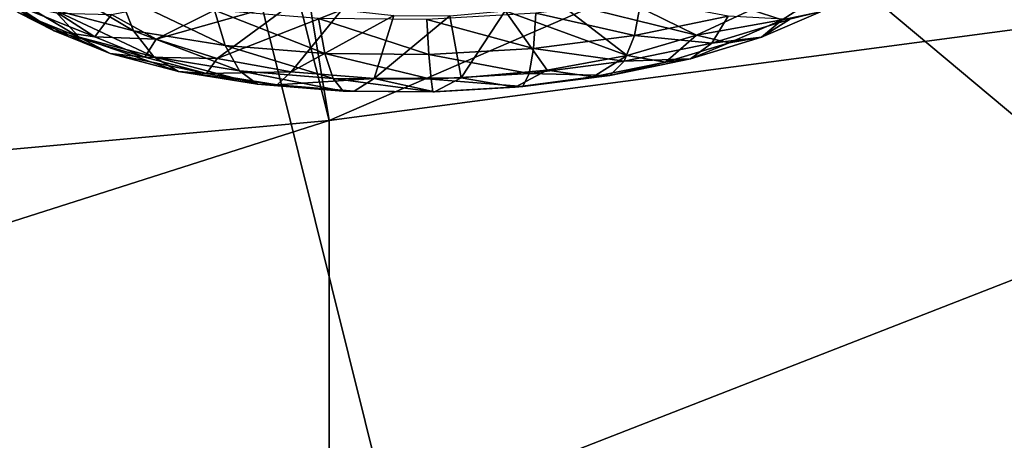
# Model space of a CAD drawing. Header units: metres. Extents: x -106 to 264, y -111 to 81.
# Tile 192 of 256: x 236.85 to 239.33, y 3.48 to 4.54. Entities that reach past the tile are written whole.
import ezdxf

# ---------------------------------------------------------------- set-up
doc = ezdxf.new("R2010")
doc.units = ezdxf.units.M
doc.layers.add('solid_20422013', color=7, linetype='CONTINUOUS')

msp = doc.modelspace()

# ---------------------------------------------------------------- linework, layer by layer
at = {"layer": 'solid_20422013'}
for points in [[(240.18605, 7.342145, 238.268768), (237.044312, 6.22968, 241.360779), (242.313385, 1.822843, 245.029816)], [(237.044312, 6.22968, 241.360779), (233.634811, 5.211709, 244.190308), (238.433853, 0.649282, 248.289505)], [(237.044312, 6.22968, 241.360779), (238.433853, 0.649282, 248.289505), (242.313385, 1.822843, 245.029816)], [(237.627304, 4.283077, 198.019379), (237.448792, 5.360724, 195.0811), (241.626785, 6.014999, 196.178802)], [(237.627304, 4.283077, 198.019379), (241.626785, 6.014999, 196.178802), (241.807434, 4.838388, 199.447037)], [(233.346848, 3.895675, 196.546783), (232.997604, 4.826475, 193.961349), (237.358597, 5.351141, 195.05069)], [(233.346848, 3.895675, 196.546783), (237.358597, 5.351141, 195.05069), (237.627304, 4.283077, 198.019379)], [(237.627304, 4.283077, 198.019379), (237.358597, 5.351141, 195.05069), (237.448792, 5.360724, 195.0811)], [(233.634811, 5.211709, 244.190308), (234.271851, -0.407406, 251.224564), (238.433853, 0.649282, 248.289505)], [(237.627304, 3.20797, 201.0056), (241.807434, 4.838388, 199.447037), (241.69873, 3.66076, 202.718094)], [(237.627304, 3.20797, 201.0056), (237.627304, 4.283077, 198.019379), (241.807434, 4.838388, 199.447037)], [(237.133072, 4.509638, 193.861038), (237.097076, 4.600623, 193.943192), (236.887573, 4.655786, 193.771927)], [(236.931885, 4.562612, 193.696564), (237.133072, 4.509638, 193.861038), (236.887573, 4.655786, 193.771927)], [(236.932724, 4.509944, 193.34726), (236.841675, 4.555865, 193.424255), (236.729202, 4.6287, 193.214493)], [(236.829559, 4.576752, 193.154877), (236.932724, 4.509944, 193.34726), (236.729202, 4.6287, 193.214493)], [(236.99527, 4.49339, 193.609863), (236.931885, 4.562612, 193.696564), (236.768219, 4.629181, 193.498779)], [(236.841675, 4.555865, 193.424255), (236.99527, 4.49339, 193.609863), (236.768219, 4.629181, 193.498779)], [(237.467987, 4.62778, 192.960419), (237.189682, 4.488811, 193.269058), (237.077271, 4.550442, 193.089859)], [(237.467987, 4.62778, 192.960419), (237.54866, 4.590012, 193.071411), (237.189682, 4.488811, 193.269058)], [(238.199097, 4.586035, 193.147202), (238.303574, 4.622671, 193.05777), (238.554901, 4.498943, 193.377762)], [(238.303574, 4.622671, 193.05777), (238.693329, 4.562436, 193.218521), (238.554901, 4.498943, 193.377762)], [(238.693329, 4.562436, 193.218521), (238.871353, 4.602167, 193.16246), (238.770981, 4.537462, 193.328812)], [(238.770981, 4.537462, 193.328812), (238.871353, 4.602167, 193.16246), (238.867783, 4.557936, 193.409653)], [(237.035416, 4.494418, 193.272842), (236.932724, 4.509944, 193.34726), (236.829559, 4.576752, 193.154877)], [(236.942886, 4.554338, 193.100281), (237.035416, 4.494418, 193.272842), (236.829559, 4.576752, 193.154877)], [(237.364044, 4.472296, 193.98587), (237.337601, 4.561738, 194.073196), (237.097076, 4.600623, 193.943192)], [(237.133072, 4.509638, 193.861038), (237.364044, 4.472296, 193.98587), (237.097076, 4.600623, 193.943192)], [(237.54866, 4.590012, 193.071411), (237.344009, 4.439653, 193.418457), (237.189682, 4.488811, 193.269058)], [(237.54866, 4.590012, 193.071411), (237.659058, 4.562672, 193.156967), (237.344009, 4.439653, 193.418457)], [(238.071671, 4.560149, 193.205032), (238.199097, 4.586035, 193.147202), (238.379623, 4.447339, 193.500916)], [(238.398621, 4.497955, 194.019226), (238.414932, 4.588456, 194.107941), (238.149139, 4.554245, 194.174652)], [(238.199097, 4.586035, 193.147202), (238.554901, 4.498943, 193.377762), (238.379623, 4.447339, 193.500916)], [(238.398621, 4.497955, 194.019226), (238.63504, 4.546889, 193.909454), (238.414932, 4.588456, 194.107941)], [(237.073608, 4.452638, 193.517532), (236.99527, 4.49339, 193.609863), (236.841675, 4.555865, 193.424255)], [(236.932724, 4.509944, 193.34726), (237.073608, 4.452638, 193.517532), (236.841675, 4.555865, 193.424255)], [(237.184082, 4.443674, 193.764236), (237.133072, 4.509638, 193.861038), (236.931885, 4.562612, 193.696564)], [(236.99527, 4.49339, 193.609863), (237.184082, 4.443674, 193.764236), (236.931885, 4.562612, 193.696564)], [(237.077271, 4.550442, 193.089859), (237.035416, 4.494418, 193.272842), (236.942886, 4.554338, 193.100281)], [(237.615952, 4.452021, 194.066284), (237.599915, 4.540624, 194.156937), (237.337601, 4.561738, 194.073196)], [(237.364044, 4.472296, 193.98587), (237.615952, 4.452021, 194.066284), (237.337601, 4.561738, 194.073196)], [(237.659058, 4.562672, 193.156967), (237.531342, 4.405804, 193.529419), (237.344009, 4.439653, 193.418457)], [(237.659058, 4.562672, 193.156967), (237.790253, 4.547974, 193.210114), (237.531342, 4.405804, 193.529419)], [(238.143372, 4.465102, 194.083298), (238.149139, 4.554245, 194.174652), (237.873947, 4.538095, 194.191193)], [(237.93161, 4.54711, 193.226593), (238.071671, 4.560149, 193.205032), (237.960526, 4.390846, 193.613037)], [(238.071671, 4.560149, 193.205032), (238.177612, 4.4106, 193.580872), (237.960526, 4.390846, 193.613037)], [(238.071671, 4.560149, 193.205032), (238.379623, 4.447339, 193.500916), (238.177612, 4.4106, 193.580872)], [(238.143372, 4.465102, 194.083298), (238.398621, 4.497955, 194.019226), (238.149139, 4.554245, 194.174652)], [(238.554901, 4.498943, 193.377762), (238.693329, 4.562436, 193.218521), (238.770981, 4.537462, 193.328812)], [(238.719238, 4.493452, 193.570587), (238.867783, 4.557936, 193.409653), (238.789352, 4.537885, 193.667725)], [(238.770981, 4.537462, 193.328812), (238.867783, 4.557936, 193.409653), (238.719238, 4.493452, 193.570587)], [(237.077271, 4.550442, 193.089859), (237.189682, 4.488811, 193.269058), (237.035416, 4.494418, 193.272842)], [(237.790253, 4.547974, 193.210114), (237.740875, 4.389216, 193.595551), (237.531342, 4.405804, 193.529419)], [(237.879105, 4.449592, 194.099182), (237.873947, 4.538095, 194.191193), (237.599915, 4.540624, 194.156937)], [(237.615952, 4.452021, 194.066284), (237.879105, 4.449592, 194.099182), (237.599915, 4.540624, 194.156937)], [(237.790253, 4.547974, 193.210114), (237.93161, 4.54711, 193.226593), (237.740875, 4.389216, 193.595551)], [(237.93161, 4.54711, 193.226593), (237.960526, 4.390846, 193.613037), (237.740875, 4.389216, 193.595551)], [(237.879105, 4.449592, 194.099182), (238.143372, 4.465102, 194.083298), (237.873947, 4.538095, 194.191193)], [(238.593689, 4.478633, 193.809677), (238.63504, 4.546889, 193.909454), (238.398621, 4.497955, 194.019226)], [(238.554901, 4.498943, 193.377762), (238.770981, 4.537462, 193.328812), (238.637756, 4.479626, 193.473145)], [(238.593689, 4.478633, 193.809677), (238.789352, 4.537885, 193.667725), (238.63504, 4.546889, 193.909454)], [(238.719238, 4.493452, 193.570587), (238.789352, 4.537885, 193.667725), (238.593689, 4.478633, 193.809677)], [(238.637756, 4.479626, 193.473145), (238.770981, 4.537462, 193.328812), (238.719238, 4.493452, 193.570587)], [(237.161774, 4.443019, 193.425552), (237.073608, 4.452638, 193.517532), (236.932724, 4.509944, 193.34726)], [(237.035416, 4.494418, 193.272842), (237.161774, 4.443019, 193.425552), (236.932724, 4.509944, 193.34726)], [(237.400864, 4.408628, 193.881393), (237.364044, 4.472296, 193.98587), (237.133072, 4.509638, 193.861038)], [(237.184082, 4.443674, 193.764236), (237.400864, 4.408628, 193.881393), (237.133072, 4.509638, 193.861038)], [(237.246796, 4.407036, 193.659119), (237.184082, 4.443674, 193.764236), (236.99527, 4.49339, 193.609863)], [(237.073608, 4.452638, 193.517532), (237.246796, 4.407036, 193.659119), (236.99527, 4.49339, 193.609863)], [(237.189682, 4.488811, 193.269058), (237.161774, 4.443019, 193.425552), (237.035416, 4.494418, 193.272842)], [(237.189682, 4.488811, 193.269058), (237.344009, 4.439653, 193.418457), (237.161774, 4.443019, 193.425552)], [(238.371811, 4.432709, 193.912704), (238.398621, 4.497955, 194.019226), (238.143372, 4.465102, 194.083298)], [(238.371811, 4.432709, 193.912704), (238.593689, 4.478633, 193.809677), (238.398621, 4.497955, 194.019226)], [(238.539764, 4.439103, 193.700806), (238.593689, 4.478633, 193.809677), (238.371811, 4.432709, 193.912704)], [(238.379623, 4.447339, 193.500916), (238.554901, 4.498943, 193.377762), (238.476776, 4.43088, 193.589935)], [(238.554901, 4.498943, 193.377762), (238.637756, 4.479626, 193.473145), (238.476776, 4.43088, 193.589935)], [(238.476776, 4.43088, 193.589935), (238.637756, 4.479626, 193.473145), (238.539764, 4.439103, 193.700806)], [(238.539764, 4.439103, 193.700806), (238.719238, 4.493452, 193.570587), (238.593689, 4.478633, 193.809677)], [(238.637756, 4.479626, 193.473145), (238.719238, 4.493452, 193.570587), (238.539764, 4.439103, 193.700806)], [(237.317108, 4.402119, 193.552551), (237.246796, 4.407036, 193.659119), (237.073608, 4.452638, 193.517532)], [(237.161774, 4.443019, 193.425552), (237.317108, 4.402119, 193.552551), (237.073608, 4.452638, 193.517532)], [(237.637283, 4.3896, 193.956863), (237.615952, 4.452021, 194.066284), (237.364044, 4.472296, 193.98587)], [(237.400864, 4.408628, 193.881393), (237.637283, 4.3896, 193.956863), (237.364044, 4.472296, 193.98587)], [(237.884247, 4.38732, 193.987732), (237.879105, 4.449592, 194.099182), (237.615952, 4.452021, 194.066284)], [(237.637283, 4.3896, 193.956863), (237.884247, 4.38732, 193.987732), (237.615952, 4.452021, 194.066284)], [(238.132263, 4.401876, 193.972824), (238.143372, 4.465102, 194.083298), (237.879105, 4.449592, 194.099182)], [(238.132263, 4.401876, 193.972824), (238.371811, 4.432709, 193.912704), (238.143372, 4.465102, 194.083298)], [(237.344009, 4.439653, 193.418457), (237.317108, 4.402119, 193.552551), (237.161774, 4.443019, 193.425552)], [(237.445633, 4.374891, 193.766586), (237.400864, 4.408628, 193.881393), (237.184082, 4.443674, 193.764236)], [(237.246796, 4.407036, 193.659119), (237.445633, 4.374891, 193.766586), (237.184082, 4.443674, 193.764236)], [(237.344009, 4.439653, 193.418457), (237.531342, 4.405804, 193.529419), (237.317108, 4.402119, 193.552551)], [(237.884247, 4.38732, 193.987732), (238.132263, 4.401876, 193.972824), (237.879105, 4.449592, 194.099182)], [(238.336243, 4.396979, 193.795303), (238.371811, 4.432709, 193.912704), (238.132263, 4.401876, 193.972824)], [(238.177612, 4.4106, 193.580872), (238.379623, 4.447339, 193.500916), (238.29425, 4.393098, 193.674698)], [(238.379623, 4.447339, 193.500916), (238.476776, 4.43088, 193.589935), (238.29425, 4.393098, 193.674698)], [(238.29425, 4.393098, 193.674698), (238.476776, 4.43088, 193.589935), (238.336243, 4.396979, 193.795303)], [(238.336243, 4.396979, 193.795303), (238.539764, 4.439103, 193.700806), (238.371811, 4.432709, 193.912704)], [(238.476776, 4.43088, 193.589935), (238.539764, 4.439103, 193.700806), (238.336243, 4.396979, 193.795303)], [(237.495453, 4.373287, 193.648941), (237.445633, 4.374891, 193.766586), (237.246796, 4.407036, 193.659119)], [(237.317108, 4.402119, 193.552551), (237.495453, 4.373287, 193.648941), (237.246796, 4.407036, 193.659119)], [(237.531342, 4.405804, 193.529419), (237.495453, 4.373287, 193.648941), (237.317108, 4.402119, 193.552551)], [(237.662491, 4.357437, 193.8358), (237.637283, 4.3896, 193.956863), (237.400864, 4.408628, 193.881393)], [(237.445633, 4.374891, 193.766586), (237.662491, 4.357437, 193.8358), (237.400864, 4.408628, 193.881393)], [(237.531342, 4.405804, 193.529419), (237.740875, 4.389216, 193.595551), (237.495453, 4.373287, 193.648941)], [(237.960526, 4.390846, 193.613037), (238.177612, 4.4106, 193.580872), (238.097168, 4.367732, 193.724152)], [(238.177612, 4.4106, 193.580872), (238.29425, 4.393098, 193.674698), (238.097168, 4.367732, 193.724152)], [(237.740875, 4.389216, 193.595551), (237.689957, 4.357632, 193.711029), (237.495453, 4.373287, 193.648941)], [(237.889023, 4.355346, 193.86412), (237.884247, 4.38732, 193.987732), (237.637283, 4.3896, 193.956863)], [(237.662491, 4.357437, 193.8358), (237.889023, 4.355346, 193.86412), (237.637283, 4.3896, 193.956863)], [(237.740875, 4.389216, 193.595551), (237.893127, 4.355757, 193.73642), (237.689957, 4.357632, 193.711029)], [(237.740875, 4.389216, 193.595551), (237.960526, 4.390846, 193.613037), (237.893127, 4.355757, 193.73642)], [(238.116516, 4.368697, 193.850449), (238.132263, 4.401876, 193.972824), (237.884247, 4.38732, 193.987732)], [(237.889023, 4.355346, 193.86412), (238.116516, 4.368697, 193.850449), (237.884247, 4.38732, 193.987732)], [(237.960526, 4.390846, 193.613037), (238.097168, 4.367732, 193.724152), (237.893127, 4.355757, 193.73642)], [(238.097168, 4.367732, 193.724152), (238.29425, 4.393098, 193.674698), (238.116516, 4.368697, 193.850449)], [(238.116516, 4.368697, 193.850449), (238.336243, 4.396979, 193.795303), (238.132263, 4.401876, 193.972824)], [(238.29425, 4.393098, 193.674698), (238.336243, 4.396979, 193.795303), (238.116516, 4.368697, 193.850449)], [(237.689957, 4.357632, 193.711029), (237.662491, 4.357437, 193.8358), (237.445633, 4.374891, 193.766586)], [(237.495453, 4.373287, 193.648941), (237.689957, 4.357632, 193.711029), (237.445633, 4.374891, 193.766586)], [(237.689957, 4.357632, 193.711029), (237.893127, 4.355757, 193.73642), (237.662491, 4.357437, 193.8358)], [(237.893127, 4.355757, 193.73642), (237.889023, 4.355346, 193.86412), (237.662491, 4.357437, 193.8358)], [(238.097168, 4.367732, 193.724152), (238.116516, 4.368697, 193.850449), (237.889023, 4.355346, 193.86412)], [(237.893127, 4.355757, 193.73642), (238.097168, 4.367732, 193.724152), (237.889023, 4.355346, 193.86412)], [(233.467651, 2.958279, 199.150528), (233.346848, 3.895675, 196.546783), (237.627304, 4.283077, 198.019379)], [(233.467651, 2.958279, 199.150528), (237.627304, 4.283077, 198.019379), (237.627304, 3.20797, 201.0056)], [(238.261383, 2.350402, 203.98172), (237.627304, 3.20797, 201.0056), (241.69873, 3.66076, 202.718094)], [(238.658035, 2.403687, 204.11377), (238.261383, 2.350402, 203.98172), (241.69873, 3.66076, 202.718094)], [(239.026306, 2.428599, 204.315918), (238.658035, 2.403687, 204.11377), (241.69873, 3.66076, 202.718094)], [(239.026306, 2.428599, 204.315918), (241.69873, 3.66076, 202.718094), (241.301422, 2.490265, 205.96933)]]:
    msp.add_3dface(points, dxfattribs=at)

doc.saveas('drawing.dxf')
